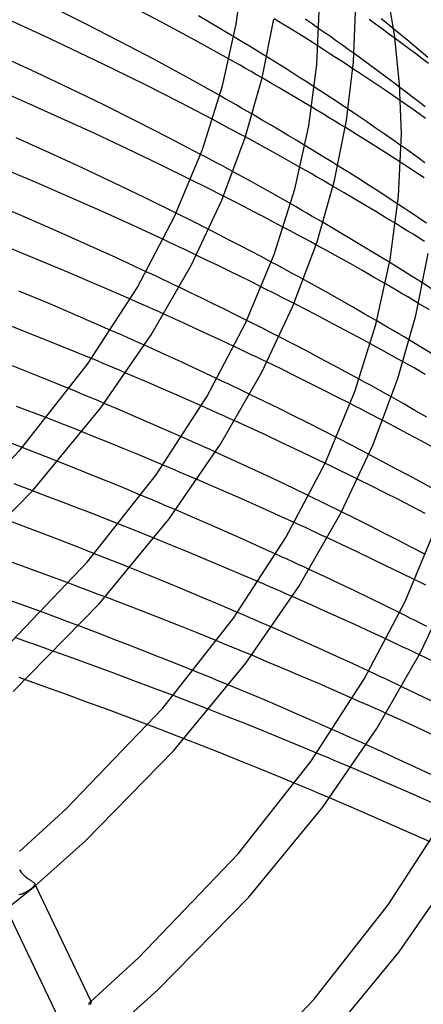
# Model space of a CAD drawing. Header units: millimetres. Extents: x -519 to 519, y -260 to 440.
# Tile 99 of 107: x 281 to 325, y 163 to 271. Entities that reach past the tile are written whole.
import ezdxf

# ---------------------------------------------------------------- set-up
doc = ezdxf.new("R2010")
doc.units = ezdxf.units.MM
doc.layers.add('HIDDEN', color=7, linetype='Continuous')
doc.layers.add('THICK', color=7, linetype='Continuous')

msp = doc.modelspace()

# ---------------------------------------------------------------- linework, layer by layer
at = {"layer": 'HIDDEN'}
for p, q in [((314.6, 270.02), (313.95, 270.48)), ((315.24, 269.57), (314.6, 270.02)), ((322.94, 269.8), (322.16, 270.44)), ((323.7, 269.17), (322.94, 269.8)), ((305.24, 269.19), (304.6, 269.57)), ((305.87, 268.8), (305.24, 269.19)), ((306.49, 268.43), (305.87, 268.8)), ((315.89, 269.12), (315.24, 269.57)), ((316.53, 268.66), (315.89, 269.12)), ((317.17, 268.2), (316.53, 268.66)), ((323.06, 268.86), (322.31, 269.41)), ((323.8, 268.3), (323.06, 268.86)), ((324.46, 268.54), (323.7, 269.17)), ((307.09, 268.07), (306.49, 268.43)), ((307.67, 267.71), (307.09, 268.07)), ((308.23, 267.37), (307.67, 267.71)), ((314.5, 268.15), (313.86, 268.56)), ((315.14, 267.73), (314.5, 268.15)), ((315.78, 267.32), (315.14, 267.73)), ((317.81, 267.74), (317.17, 268.2)), ((324.54, 267.75), (323.8, 268.3)), ((325.19, 267.92), (324.46, 268.54)), ((325.26, 267.2), (324.54, 267.75)), ((325.92, 267.3), (325.19, 267.92)), ((304.68, 266.8), (304.08, 267.13)), ((305.28, 266.46), (304.68, 266.8)), ((305.88, 266.11), (305.28, 266.46)), ((316.41, 266.9), (315.78, 267.32)), ((317.05, 266.49), (316.41, 266.9)), ((317.68, 266.07), (317.05, 266.49)), ((325.98, 266.65), (325.26, 267.2)), ((306.49, 265.76), (305.88, 266.11)), ((307.1, 265.41), (306.49, 265.76)), ((307.71, 265.06), (307.1, 265.41)), ((314.08, 263.65), (313.45, 264.06)), ((314.7, 263.25), (314.08, 263.65)), ((315.32, 262.84), (314.7, 263.25)), ((323.54, 263.48), (322.84, 264.02)), ((324.24, 262.95), (323.54, 263.48)), ((303.65, 262.78), (303.06, 263.12)), ((304.25, 262.44), (303.65, 262.78)), ((304.84, 262.1), (304.25, 262.44)), ((315.94, 262.43), (315.32, 262.84)), ((316.55, 262.02), (315.94, 262.43)), ((323.61, 262.05), (322.92, 262.53)), ((324.93, 262.42), (324.24, 262.95)), ((325.61, 261.88), (324.93, 262.42)), ((305.44, 261.75), (304.84, 262.1)), ((306.04, 261.4), (305.44, 261.75)), ((306.63, 261.06), (306.04, 261.4)), ((313.81, 261.45), (313.16, 261.84)), ((314.45, 261.07), (313.81, 261.45)), ((315.07, 260.69), (314.45, 261.07)), ((317.17, 261.61), (316.55, 262.02)), ((324.29, 261.58), (323.61, 262.05)), ((324.97, 261.1), (324.29, 261.58)), ((325.65, 260.62), (324.97, 261.1)), ((302.88, 260.16), (302.27, 260.48)), ((303.48, 259.84), (302.88, 260.16)), ((315.68, 260.32), (315.07, 260.69)), ((316.28, 259.96), (315.68, 260.32)), ((316.85, 259.6), (316.28, 259.96)), ((304.08, 259.52), (303.48, 259.84)), ((304.68, 259.21), (304.08, 259.52)), ((305.27, 258.89), (304.68, 259.21)), ((305.86, 258.57), (305.27, 258.89)), ((313.06, 257.23), (312.41, 257.62)), ((313.7, 256.84), (313.06, 257.23)), ((314.31, 256.47), (313.7, 256.84)), ((323.64, 257.14), (322.99, 257.6)), ((324.3, 256.67), (323.64, 257.14)), ((301.55, 256.34), (300.95, 256.66)), ((302.15, 256.02), (301.55, 256.34)), ((302.75, 255.7), (302.15, 256.02)), ((303.34, 255.38), (302.75, 255.7)), ((314.91, 256.1), (314.31, 256.47)), ((315.48, 255.75), (314.91, 256.1)), ((316.03, 255.41), (315.48, 255.75)), ((323.59, 255.33), (322.94, 255.76)), ((324.95, 256.2), (324.3, 256.67)), ((325.6, 255.73), (324.95, 256.2)), ((303.93, 255.07), (303.34, 255.38)), ((304.51, 254.75), (303.93, 255.07)), ((312.49, 254.88), (311.89, 255.22)), ((313.09, 254.54), (312.49, 254.88)), ((313.69, 254.19), (313.09, 254.54)), ((324.23, 254.91), (323.59, 255.33)), ((324.88, 254.48), (324.23, 254.91)), ((300.47, 253.57), (299.87, 253.87)), ((301.07, 253.27), (300.47, 253.57)), ((314.29, 253.84), (313.69, 254.19)), ((314.89, 253.49), (314.29, 253.84)), ((315.5, 253.14), (314.89, 253.49)), ((325.52, 254.06), (324.88, 254.48)), ((301.66, 252.97), (301.07, 253.27)), ((302.26, 252.67), (301.66, 252.97)), ((302.86, 252.37), (302.26, 252.67)), ((303.45, 252.07), (302.86, 252.37)), ((298.86, 249.9), (298.26, 250.2)), ((311.43, 250.88), (310.84, 251.22)), ((312.02, 250.53), (311.43, 250.88)), ((312.62, 250.19), (312.02, 250.53)), ((313.21, 249.84), (312.62, 250.19)), ((323.25, 250.76), (322.62, 251.18)), ((323.88, 250.34), (323.25, 250.76)), ((324.51, 249.92), (323.88, 250.34)), ((299.46, 249.6), (298.86, 249.9)), ((300.06, 249.3), (299.46, 249.6)), ((300.65, 249), (300.06, 249.3)), ((313.81, 249.5), (313.21, 249.84)), ((314.4, 249.15), (313.81, 249.5)), ((325.13, 249.5), (324.51, 249.92)), ((325.75, 249.09), (325.13, 249.5)), ((301.25, 248.7), (300.65, 249)), ((301.84, 248.4), (301.25, 248.7)), ((310.65, 248.31), (310.05, 248.63)), ((311.25, 247.99), (310.65, 248.31)), ((323.06, 248.62), (322.38, 249.04)), ((323.72, 248.22), (323.06, 248.62)), ((324.36, 247.83), (323.72, 248.22)), ((297.47, 247), (296.86, 247.29)), ((298.07, 246.72), (297.47, 247)), ((311.85, 247.67), (311.25, 247.99)), ((312.45, 247.35), (311.85, 247.67)), ((313.04, 247.03), (312.45, 247.35)), ((313.62, 246.7), (313.04, 247.03)), ((324.97, 247.45), (324.36, 247.83)), ((325.55, 247.09), (324.97, 247.45)), ((298.68, 246.43), (298.07, 246.72)), ((299.28, 246.15), (298.68, 246.43)), ((299.88, 245.86), (299.28, 246.15)), ((300.47, 245.58), (299.88, 245.86)), ((309.31, 244.49), (308.71, 244.81)), ((295.59, 243.47), (294.98, 243.75)), ((309.91, 244.17), (309.31, 244.49)), ((310.5, 243.85), (309.91, 244.17)), ((311.09, 243.53), (310.5, 243.85)), ((322.42, 244.32), (321.73, 244.75)), ((323.09, 243.91), (322.42, 244.32)), ((323.72, 243.52), (323.09, 243.91)), ((296.2, 243.18), (295.59, 243.47)), ((296.8, 242.89), (296.2, 243.18)), ((297.41, 242.61), (296.8, 242.89)), ((298, 242.32), (297.41, 242.61)), ((311.68, 243.21), (311.09, 243.53)), ((312.26, 242.89), (311.68, 243.21)), ((324.31, 243.15), (323.72, 243.52)), ((324.86, 242.81), (324.31, 243.15)), ((325.37, 242.48), (324.86, 242.81)), ((298.6, 242.04), (298, 242.32)), ((308.23, 241.76), (307.63, 242.06)), ((308.83, 241.46), (308.23, 241.76)), ((321.88, 242.04), (321.27, 242.4)), ((322.49, 241.69), (321.88, 242.04)), ((323.09, 241.33), (322.49, 241.69)), ((293.85, 240.45), (293.23, 240.73)), ((294.46, 240.18), (293.85, 240.45)), ((309.43, 241.16), (308.83, 241.46)), ((310.02, 240.85), (309.43, 241.16)), ((310.62, 240.55), (310.02, 240.85)), ((311.21, 240.25), (310.62, 240.55)), ((323.7, 240.98), (323.09, 241.33)), ((324.3, 240.62), (323.7, 240.98)), ((324.9, 240.27), (324.3, 240.62)), ((295.07, 239.91), (294.46, 240.18)), ((295.69, 239.63), (295.07, 239.91)), ((296.3, 239.36), (295.69, 239.63)), ((296.91, 239.09), (296.3, 239.36)), ((306.62, 238.09), (306.02, 238.39)), ((320.91, 237.97), (320.31, 238.33)), ((291.7, 237.03), (291.08, 237.3)), ((307.22, 237.79), (306.62, 238.09)), ((307.81, 237.49), (307.22, 237.79)), ((308.41, 237.19), (307.81, 237.49)), ((321.51, 237.62), (320.91, 237.97)), ((322.11, 237.27), (321.51, 237.62)), ((322.71, 236.92), (322.11, 237.27)), ((292.32, 236.76), (291.7, 237.03)), ((292.94, 236.48), (292.32, 236.76)), ((293.55, 236.21), (292.94, 236.48)), ((294.17, 235.93), (293.55, 236.21)), ((309, 236.88), (308.41, 237.19)), ((309.59, 236.58), (309, 236.88)), ((323.3, 236.57), (322.71, 236.92)), ((323.88, 236.22), (323.3, 236.57)), ((294.78, 235.66), (294.17, 235.93)), ((305.24, 235.23), (304.63, 235.52)), ((305.84, 234.95), (305.24, 235.23)), ((320.21, 235.48), (319.61, 235.81)), ((320.81, 235.16), (320.21, 235.48)), ((321.4, 234.83), (320.81, 235.16)), ((289.6, 233.93), (288.97, 234.19)), ((306.44, 234.66), (305.84, 234.95)), ((307.04, 234.37), (306.44, 234.66)), ((307.64, 234.08), (307.04, 234.37)), ((308.24, 233.79), (307.64, 234.08)), ((321.99, 234.5), (321.4, 234.83)), ((322.59, 234.17), (321.99, 234.5)), ((323.19, 233.84), (322.59, 234.17)), ((290.23, 233.66), (289.6, 233.93)), ((290.86, 233.4), (290.23, 233.66)), ((291.48, 233.13), (290.86, 233.4)), ((292.11, 232.87), (291.48, 233.13)), ((292.74, 232.6), (292.11, 232.87)), ((303.36, 231.69), (302.76, 231.98)), ((318.96, 231.61), (318.37, 231.93)), ((287.18, 230.6), (286.55, 230.86)), ((303.97, 231.41), (303.36, 231.69)), ((304.57, 231.12), (303.97, 231.41)), ((305.17, 230.83), (304.57, 231.12)), ((305.77, 230.54), (305.17, 230.83)), ((319.54, 231.29), (318.96, 231.61)), ((320.13, 230.97), (319.54, 231.29)), ((320.71, 230.64), (320.13, 230.97)), ((287.82, 230.33), (287.18, 230.6)), ((288.45, 230.07), (287.82, 230.33)), ((289.09, 229.8), (288.45, 230.07)), ((289.72, 229.54), (289.09, 229.8)), ((306.37, 230.25), (305.77, 230.54)), ((321.31, 230.31), (320.71, 230.64)), ((321.91, 229.97), (321.31, 230.31)), ((290.35, 229.27), (289.72, 229.54)), ((301.65, 228.72), (301.03, 228.99)), ((302.26, 228.44), (301.65, 228.72)), ((317.98, 228.93), (317.38, 229.24)), ((318.58, 228.62), (317.98, 228.93)), ((319.18, 228.31), (318.58, 228.62)), ((284.69, 227.41), (284.04, 227.66)), ((302.88, 228.16), (302.26, 228.44)), ((303.49, 227.89), (302.88, 228.16)), ((304.1, 227.61), (303.49, 227.89)), ((304.7, 227.34), (304.1, 227.61)), ((319.77, 228), (319.18, 228.31)), ((320.37, 227.69), (319.77, 228)), ((320.96, 227.38), (320.37, 227.69)), ((285.34, 227.15), (284.69, 227.41)), ((285.99, 226.89), (285.34, 227.15)), ((286.64, 226.64), (285.99, 226.89)), ((287.29, 226.38), (286.64, 226.64)), ((287.93, 226.12), (287.29, 226.38)), ((299.52, 225.29), (298.9, 225.56)), ((300.14, 225.01), (299.52, 225.29)), ((316.47, 225.21), (315.88, 225.51)), ((282, 224.16), (281.34, 224.42)), ((300.75, 224.73), (300.14, 225.01)), ((301.37, 224.46), (300.75, 224.73)), ((301.98, 224.18), (301.37, 224.46)), ((317.07, 224.9), (316.47, 225.21)), ((317.66, 224.59), (317.07, 224.9)), ((318.26, 224.28), (317.66, 224.59)), ((318.85, 223.97), (318.26, 224.28)), ((282.66, 223.91), (282, 224.16)), ((283.31, 223.65), (282.66, 223.91)), ((283.97, 223.39), (283.31, 223.65)), ((284.62, 223.13), (283.97, 223.39)), ((285.27, 222.88), (284.62, 223.13)), ((302.59, 223.9), (301.98, 224.18)), ((319.43, 223.66), (318.85, 223.97)), ((297.45, 222.21), (296.82, 222.48)), ((298.08, 221.95), (297.45, 222.21)), ((315.2, 222.4), (314.6, 222.69)), ((315.8, 222.1), (315.2, 222.4)), ((316.4, 221.81), (315.8, 222.1)), ((298.71, 221.68), (298.08, 221.95)), ((299.33, 221.42), (298.71, 221.68)), ((299.96, 221.15), (299.33, 221.42)), ((300.58, 220.88), (299.96, 221.15)), ((317, 221.52), (316.4, 221.81)), ((317.6, 221.22), (317, 221.52)), ((318.19, 220.93), (317.6, 221.22)), ((281.12, 220.15), (280.45, 220.4)), ((281.8, 219.9), (281.12, 220.15)), ((282.47, 219.64), (281.8, 219.9)), ((295.06, 218.88), (294.43, 219.15)), ((295.69, 218.62), (295.06, 218.88)), ((313.43, 218.81), (312.83, 219.1)), ((314.03, 218.52), (313.43, 218.81)), ((296.32, 218.35), (295.69, 218.62)), ((296.95, 218.08), (296.32, 218.35)), ((297.58, 217.81), (296.95, 218.08)), ((298.21, 217.54), (297.58, 217.81)), ((314.63, 218.22), (314.03, 218.52)), ((315.23, 217.93), (314.63, 218.22)), ((315.83, 217.64), (315.23, 217.93)), ((316.43, 217.34), (315.83, 217.64)), ((292.62, 215.72), (291.97, 215.98)), ((293.27, 215.46), (292.62, 215.72)), ((311.85, 215.88), (311.24, 216.16)), ((312.47, 215.6), (311.85, 215.88)), ((313.07, 215.31), (312.47, 215.6)), ((293.92, 215.2), (293.27, 215.46)), ((294.56, 214.95), (293.92, 215.2)), ((295.2, 214.69), (294.56, 214.95)), ((295.85, 214.43), (295.2, 214.69)), ((313.68, 215.03), (313.07, 215.31)), ((314.28, 214.75), (313.68, 215.03)), ((314.88, 214.47), (314.28, 214.75)), ((289.96, 212.47), (289.3, 212.73)), ((290.61, 212.21), (289.96, 212.47)), ((309.83, 212.4), (309.22, 212.68)), ((310.44, 212.12), (309.83, 212.4)), ((291.26, 211.96), (290.61, 212.21)), ((291.92, 211.7), (291.26, 211.96)), ((292.57, 211.44), (291.92, 211.7)), ((293.21, 211.18), (292.57, 211.44)), ((311.06, 211.84), (310.44, 212.12)), ((311.66, 211.56), (311.06, 211.84)), ((312.27, 211.28), (311.66, 211.56)), ((312.87, 211), (312.27, 211.28)), ((287.13, 209.23), (286.46, 209.48)), ((287.8, 208.98), (287.13, 209.23)), ((307.92, 209.37), (307.3, 209.64)), ((308.54, 209.1), (307.92, 209.37)), ((309.16, 208.83), (308.54, 209.1)), ((325.09, 209.56), (324.49, 209.85)), ((325.69, 209.26), (325.09, 209.56)), ((288.47, 208.73), (287.8, 208.98)), ((289.14, 208.48), (288.47, 208.73)), ((289.8, 208.22), (289.14, 208.48)), ((290.47, 207.97), (289.8, 208.22)), ((309.78, 208.56), (309.16, 208.83)), ((310.4, 208.29), (309.78, 208.56)), ((311.01, 208.02), (310.4, 208.29)), ((284.15, 206.07), (283.47, 206.32)), ((284.83, 205.82), (284.15, 206.07)), ((285.51, 205.56), (284.83, 205.82)), ((305.64, 206), (305.01, 206.27)), ((306.27, 205.73), (305.64, 206)), ((323.41, 205.92), (322.82, 206.22)), ((324.01, 205.62), (323.41, 205.92)), ((286.19, 205.31), (285.51, 205.56)), ((286.87, 205.05), (286.19, 205.31)), ((287.55, 204.8), (286.87, 205.05)), ((306.89, 205.46), (306.27, 205.73)), ((307.51, 205.18), (306.89, 205.46)), ((308.13, 204.91), (307.51, 205.18)), ((308.76, 204.64), (308.13, 204.91)), ((324.61, 205.33), (324.01, 205.62)), ((325.2, 205.03), (324.61, 205.33)), ((325.8, 204.73), (325.2, 205.03)), ((281.35, 203.22), (280.65, 203.46)), ((282.04, 202.97), (281.35, 203.22)), ((282.74, 202.73), (282.04, 202.97)), ((283.43, 202.48), (282.74, 202.73)), ((303.38, 202.87), (302.74, 203.13)), ((304.02, 202.61), (303.38, 202.87)), ((304.66, 202.35), (304.02, 202.61)), ((321.97, 203.03), (321.36, 203.32)), ((322.57, 202.75), (321.97, 203.03)), ((323.18, 202.46), (322.57, 202.75)), ((284.13, 202.23), (283.43, 202.48)), ((284.82, 201.99), (284.13, 202.23)), ((305.29, 202.09), (304.66, 202.35)), ((305.93, 201.83), (305.29, 202.09)), ((306.56, 201.56), (305.93, 201.83)), ((323.78, 202.18), (323.18, 202.46)), ((324.38, 201.89), (323.78, 202.18)), ((324.98, 201.61), (324.38, 201.89)), ((300.84, 199.59), (300.19, 199.85)), ((301.49, 199.33), (300.84, 199.59)), ((302.13, 199.06), (301.49, 199.33)), ((320.04, 199.52), (319.43, 199.8)), ((320.65, 199.23), (320.04, 199.52)), ((281.69, 198.86), (281, 199.1)), ((302.77, 198.8), (302.13, 199.06)), ((303.41, 198.54), (302.77, 198.8)), ((304.05, 198.27), (303.41, 198.54)), ((321.26, 198.95), (320.65, 199.23)), ((321.86, 198.66), (321.26, 198.95)), ((322.46, 198.38), (321.86, 198.66)), ((323.06, 198.09), (322.46, 198.38)), ((298.6, 196.86), (297.95, 197.12)), ((299.26, 196.61), (298.6, 196.86)), ((299.92, 196.35), (299.26, 196.61)), ((300.57, 196.1), (299.92, 196.35)), ((301.23, 195.85), (300.57, 196.1)), ((318.27, 196.52), (317.65, 196.8)), ((318.89, 196.25), (318.27, 196.52)), ((319.5, 195.98), (318.89, 196.25)), ((301.88, 195.59), (301.23, 195.85)), ((320.11, 195.7), (319.5, 195.98)), ((320.73, 195.43), (320.11, 195.7)), ((321.33, 195.15), (320.73, 195.43)), ((295.83, 193.64), (295.16, 193.9)), ((296.49, 193.39), (295.83, 193.64)), ((297.16, 193.13), (296.49, 193.39)), ((297.82, 192.88), (297.16, 193.13)), ((298.48, 192.62), (297.82, 192.88)), ((316.09, 193.09), (315.47, 193.37)), ((316.7, 192.82), (316.09, 193.09)), ((317.32, 192.54), (316.7, 192.82)), ((299.14, 192.36), (298.48, 192.62)), ((317.94, 192.26), (317.32, 192.54)), ((318.55, 191.99), (317.94, 192.26)), ((319.17, 191.71), (318.55, 191.99)), ((314.35, 190.53), (313.72, 190.8)), ((314.98, 190.27), (314.35, 190.53)), ((315.61, 190), (314.98, 190.27)), ((316.23, 189.74), (315.61, 190)), ((316.86, 189.47), (316.23, 189.74)), ((317.49, 189.21), (316.86, 189.47)), ((311.95, 187.2), (311.32, 187.46)), ((312.59, 186.94), (311.95, 187.2)), ((313.22, 186.67), (312.59, 186.94)), ((313.85, 186.4), (313.22, 186.67)), ((314.48, 186.14), (313.85, 186.4)), ((315.12, 185.87), (314.48, 186.14)), ((281.03, 177.97), (281.11, 177.85)), ((281.11, 177.85), (281.18, 177.74)), ((281.18, 177.74), (281.27, 177.64)), ((281.27, 177.64), (281.35, 177.54)), ((281.35, 177.54), (281.44, 177.44)), ((281.44, 177.44), (281.54, 177.35)), ((281.54, 177.35), (281.63, 177.27)), ((281.63, 177.27), (281.73, 177.19)), ((281.73, 177.19), (281.82, 177.11)), ((281.82, 177.11), (281.92, 177.04)), ((281.92, 177.04), (282.02, 176.97)), ((282.02, 176.97), (282.11, 176.91)), ((282.11, 176.91), (282.2, 176.85)), ((282.2, 176.85), (282.29, 176.79)), ((282.29, 176.79), (282.37, 176.74)), ((282.37, 176.74), (282.44, 176.69)), ((282.44, 176.69), (282.51, 176.64)), ((282.51, 176.64), (282.56, 176.6)), ((282.56, 176.6), (282.61, 176.56)), ((282.61, 176.56), (282.65, 176.52)), ((281.7, 175.47), (281.6, 175.42)), ((281.79, 175.53), (281.7, 175.47)), ((281.88, 175.58), (281.79, 175.53)), ((281.97, 175.64), (281.88, 175.58)), ((282.06, 175.69), (281.97, 175.64)), ((282.14, 175.75), (282.06, 175.69)), ((282.21, 175.81), (282.14, 175.75)), ((282.29, 175.86), (282.21, 175.81)), ((282.36, 175.92), (282.29, 175.86)), ((282.42, 175.97), (282.36, 175.92)), ((282.49, 176.03), (282.42, 175.97)), ((282.54, 176.09), (282.49, 176.03)), ((282.59, 176.14), (282.54, 176.09)), ((282.64, 176.19), (282.59, 176.14)), ((282.67, 176.24), (282.64, 176.19)), ((282.65, 176.52), (282.68, 176.48)), ((282.7, 176.28), (282.67, 176.24)), ((282.68, 176.48), (282.71, 176.44)), ((282.7, 176.45), (282.81, 176.22)), ((282.71, 176.32), (282.7, 176.28)), ((282.71, 176.44), (282.72, 176.4)), ((282.72, 176.36), (282.71, 176.32)), ((282.72, 176.4), (282.72, 176.36)), ((281.08, 175.23), (280.97, 175.21)), ((281.19, 175.26), (281.08, 175.23)), ((281.3, 175.29), (281.19, 175.26)), ((281.4, 175.33), (281.3, 175.29)), ((281.51, 175.38), (281.4, 175.33)), ((281.6, 175.42), (281.51, 175.38)), ((288.65, 163.19), (288.62, 163.13)), ((288.68, 163.25), (288.65, 163.19)), ((288.7, 163.3), (288.68, 163.25)), ((288.73, 163.34), (288.7, 163.3)), ((288.76, 163.37), (288.73, 163.34)), ((288.79, 163.4), (288.76, 163.37)), ((288.82, 163.42), (288.79, 163.4)), ((288.79, 163.4), (288.81, 163.42)), ((288.81, 163.42), (288.82, 163.43)), ((288.84, 163.44), (288.82, 163.42)), ((288.82, 163.43), (288.84, 163.44)), ((288.84, 163.44), (288.85, 163.45)), ((288.87, 163.44), (288.84, 163.44)), ((288.85, 163.45), (288.86, 163.47)), ((288.86, 163.47), (288.88, 163.48)), ((288.88, 163.44), (288.87, 163.44)), ((288.9, 163.43), (288.88, 163.44)), ((288.91, 163.42), (288.9, 163.43))]:
    msp.add_line(p, q, dxfattribs=at)
at = {"layer": 'THICK'}
for p, q in [((304.85, 270.96), (305.72, 277.54)), ((322.25, 269.83), (321.29, 275.37)), ((288.24, 271.05), (284.35, 273.01)), ((296.66, 271.19), (292.8, 273.21)), ((313.71, 266.54), (314, 273.24)), ((317.75, 266.83), (318, 273.24)), ((304.6, 269.57), (300.72, 271.88)), ((283.79, 269.66), (279.89, 271.45)), ((292.07, 269.08), (288.24, 271.05)), ((300.4, 269.18), (296.66, 271.19)), ((303.35, 264.18), (304.85, 270.96)), ((307.71, 265.08), (309, 271.53)), ((309.97, 270.99), (309.01, 271.58)), ((310.88, 270.43), (309.97, 270.99)), ((313.2, 271), (312.44, 271.52)), ((313.95, 270.48), (313.2, 271)), ((320.17, 270.97), (319.45, 271.49)), ((320.88, 270.45), (320.17, 270.97)), ((321.48, 271), (320.79, 271.55)), ((322.16, 270.44), (321.48, 271)), ((311.72, 269.91), (310.88, 270.43)), ((312.49, 269.43), (311.72, 269.91)), ((321.6, 269.93), (320.88, 270.45)), ((322.31, 269.41), (321.6, 269.93)), ((322.81, 264.37), (322.25, 269.83)), ((287.58, 267.87), (283.79, 269.66)), ((295.81, 267.11), (292.07, 269.08)), ((304.08, 267.13), (300.4, 269.18)), ((313.19, 268.98), (312.49, 269.43)), ((313.86, 268.56), (313.19, 268.98)), ((291.31, 266.06), (287.58, 267.87)), ((318.67, 267.12), (317.81, 267.74)), ((282.87, 265.67), (279.07, 267.43)), ((299.43, 265.15), (295.81, 267.11)), ((309.27, 266.72), (308.23, 267.37)), ((310.22, 266.13), (309.27, 266.72)), ((312.82, 259.79), (313.71, 266.54)), ((316.98, 260.39), (317.75, 266.83)), ((319.52, 266.5), (318.67, 267.12)), ((320.36, 265.87), (319.52, 266.5)), ((286.57, 263.91), (282.87, 265.67)), ((295.02, 264.22), (291.31, 266.06)), ((311.06, 265.6), (310.22, 266.13)), ((311.86, 265.09), (311.06, 265.6)), ((318.57, 265.48), (317.68, 266.07)), ((319.46, 264.89), (318.57, 265.48)), ((321.2, 265.25), (320.36, 265.87)), ((303.06, 263.12), (299.43, 265.15)), ((305.84, 258.51), (307.71, 265.08)), ((308.63, 264.52), (307.71, 265.06)), ((309.56, 263.98), (308.63, 264.52)), ((312.66, 264.58), (311.86, 265.09)), ((313.45, 264.06), (312.66, 264.58)), ((320.34, 264.3), (319.46, 264.89)), ((321.21, 263.71), (320.34, 264.3)), ((322.02, 264.64), (321.2, 265.25)), ((322.84, 264.02), (322.02, 264.64)), ((323, 258.95), (322.81, 264.37)), ((281.94, 262.28), (278.16, 263.94)), ((290.23, 262.13), (286.57, 263.91)), ((298.68, 262.36), (295.02, 264.22)), ((301.15, 257.19), (303.35, 264.18)), ((310.48, 263.44), (309.56, 263.98)), ((311.38, 262.9), (310.48, 263.44)), ((322.07, 263.12), (321.21, 263.71)), ((285.66, 260.61), (281.94, 262.28)), ((293.86, 260.32), (290.23, 262.13)), ((302.27, 260.48), (298.68, 262.36)), ((312.28, 262.37), (311.38, 262.9)), ((313.16, 261.84), (312.28, 262.37)), ((322.92, 262.53), (322.07, 263.12)), ((307.63, 260.47), (306.63, 261.06)), ((318.17, 260.93), (317.17, 261.61)), ((289.32, 258.94), (285.66, 260.61)), ((297.44, 258.49), (293.86, 260.32)), ((308.62, 259.89), (307.63, 260.47)), ((315.65, 253.77), (316.98, 260.39)), ((319.16, 260.26), (318.17, 260.93)), ((320.14, 259.59), (319.16, 260.26)), ((292.89, 257.26), (289.32, 258.94)), ((309.6, 259.31), (308.62, 259.89)), ((310.56, 258.74), (309.6, 259.31)), ((311.28, 252.82), (312.82, 259.79)), ((318.09, 258.84), (316.85, 259.6)), ((321.1, 258.92), (320.14, 259.59)), ((322.05, 258.26), (321.1, 258.92)), ((322.7, 252.06), (323, 258.95)), ((284.33, 256.83), (280.68, 258.47)), ((300.95, 256.66), (297.44, 258.49)), ((303.26, 251.62), (305.84, 258.51)), ((306.86, 258.02), (305.86, 258.57)), ((307.85, 257.48), (306.86, 258.02)), ((311.5, 258.17), (310.56, 258.74)), ((312.41, 257.62), (311.5, 258.17)), ((319.2, 258.15), (318.09, 258.84)), ((320.19, 257.52), (319.2, 258.15)), ((322.99, 257.6), (322.05, 258.26)), ((287.92, 255.18), (284.33, 256.83)), ((296.39, 255.58), (292.89, 257.26)), ((298.09, 249.82), (301.15, 257.19)), ((308.84, 256.94), (307.85, 257.48)), ((309.83, 256.38), (308.84, 256.94)), ((321.11, 256.94), (320.19, 257.52)), ((322.02, 256.35), (321.11, 256.94)), ((310.85, 255.81), (309.83, 256.38)), ((311.89, 255.22), (310.85, 255.81)), ((322.94, 255.76), (322.02, 256.35)), ((282.89, 253.55), (279.29, 255.08)), ((291.42, 253.54), (287.92, 255.18)), ((299.87, 253.87), (296.39, 255.58)), ((305.55, 254.18), (304.51, 254.75)), ((317.3, 254.62), (316.03, 255.41)), ((318.4, 253.92), (317.3, 254.62)), ((286.45, 252), (282.89, 253.55)), ((294.85, 251.88), (291.42, 253.54)), ((306.58, 253.62), (305.55, 254.18)), ((307.61, 253.04), (306.58, 253.62)), ((313.74, 247.04), (315.65, 253.77)), ((319.46, 253.24), (318.4, 253.92)), ((308.67, 252.45), (307.61, 253.04)), ((309.75, 251.84), (308.67, 252.45)), ((309.02, 245.65), (311.28, 252.82)), ((316.7, 252.44), (315.5, 253.14)), ((317.89, 251.73), (316.7, 252.44)), ((320.52, 252.56), (319.46, 253.24)), ((321.57, 251.87), (320.52, 252.56)), ((281.22, 249.92), (277.68, 251.42)), ((289.98, 250.44), (286.45, 252)), ((298.26, 250.2), (294.85, 251.88)), ((299.93, 244.52), (303.26, 251.62)), ((304.57, 251.5), (303.45, 252.07)), ((305.68, 250.92), (304.57, 251.5)), ((310.84, 251.22), (309.75, 251.84)), ((319.06, 251.04), (317.89, 251.73)), ((322.62, 251.18), (321.57, 251.87)), ((321.79, 245.11), (322.7, 252.06)), ((293.45, 248.87), (289.98, 250.44)), ((306.78, 250.35), (305.68, 250.92)), ((307.88, 249.78), (306.78, 250.35)), ((320.2, 250.36), (319.06, 251.04)), ((321.31, 249.69), (320.2, 250.36)), ((284.73, 248.39), (281.22, 249.92)), ((293.98, 241.99), (298.09, 249.82)), ((308.97, 249.21), (307.88, 249.78)), ((310.05, 248.63), (308.97, 249.21)), ((315.71, 248.38), (314.4, 249.15)), ((322.38, 249.04), (321.31, 249.69)), ((288.2, 246.85), (284.73, 248.39)), ((296.86, 247.29), (293.45, 248.87)), ((303, 247.8), (301.84, 248.4)), ((316.99, 247.61), (315.71, 248.38)), ((304.16, 247.2), (303, 247.8)), ((305.31, 246.61), (304.16, 247.2)), ((311.09, 239.97), (313.74, 247.04)), ((318.25, 246.86), (316.99, 247.61)), ((282.99, 245.11), (279.54, 246.53)), ((291.62, 245.3), (288.2, 246.85)), ((306.45, 246.01), (305.31, 246.61)), ((307.59, 245.41), (306.45, 246.01)), ((314.86, 246.03), (313.62, 246.7)), ((316.09, 245.35), (314.86, 246.03)), ((319.46, 246.13), (318.25, 246.86)), ((320.62, 245.43), (319.46, 246.13)), ((286.43, 243.67), (282.99, 245.11)), ((294.98, 243.75), (291.62, 245.3)), ((301.67, 245), (300.47, 245.58)), ((302.87, 244.42), (301.67, 245)), ((305.88, 238.08), (309.02, 245.65)), ((308.71, 244.81), (307.59, 245.41)), ((317.36, 244.64), (316.09, 245.35)), ((320.21, 237.95), (321.79, 245.11)), ((321.73, 244.75), (320.62, 245.43)), ((324.59, 238.94), (325.95, 245.74)), ((295.51, 236.79), (299.93, 244.52)), ((304.06, 243.83), (302.87, 244.42)), ((305.26, 243.25), (304.06, 243.83)), ((318.65, 243.91), (317.36, 244.64)), ((319.95, 243.16), (318.65, 243.91)), ((289.84, 242.21), (286.43, 243.67)), ((306.45, 242.66), (305.26, 243.25)), ((307.63, 242.06), (306.45, 242.66)), ((313.55, 242.18), (312.26, 242.89)), ((321.27, 242.4), (319.95, 243.16)), ((284.37, 240.2), (280.98, 241.61)), ((288.53, 233.57), (293.98, 241.99)), ((293.23, 240.73), (289.84, 242.21)), ((299.84, 241.44), (298.6, 242.04)), ((314.86, 241.45), (313.55, 242.18)), ((326.44, 241.79), (325.37, 242.48)), ((301.08, 240.84), (299.84, 241.44)), ((302.32, 240.23), (301.08, 240.84)), ((316.19, 240.7), (314.86, 241.45)), ((317.56, 239.92), (316.19, 240.7)), ((287.74, 238.76), (284.37, 240.2)), ((303.56, 239.62), (302.32, 240.23)), ((304.79, 239.01), (303.56, 239.62)), ((307.68, 232.69), (311.09, 239.97)), ((312.64, 239.51), (311.21, 240.25)), ((314.06, 238.77), (312.64, 239.51)), ((318.93, 239.13), (317.56, 239.92)), ((326.1, 239.55), (324.9, 240.27)), ((291.08, 237.3), (287.74, 238.76)), ((298.22, 238.49), (296.91, 239.09)), ((299.52, 237.9), (298.22, 238.49)), ((306.02, 238.39), (304.79, 239.01)), ((315.47, 238.03), (314.06, 238.77)), ((320.31, 238.33), (318.93, 239.13)), ((322.62, 232.02), (324.59, 238.94)), ((282.33, 236.89), (278.93, 238.24)), ((300.81, 237.3), (299.52, 237.9)), ((302.1, 236.71), (300.81, 237.3)), ((301.66, 230.05), (305.88, 238.08)), ((316.86, 237.29), (315.47, 238.03)), ((318.24, 236.55), (316.86, 237.29)), ((317.88, 230.57), (320.21, 237.95)), ((285.68, 235.54), (282.33, 236.89)), ((289.99, 228.78), (295.51, 236.79)), ((303.37, 236.11), (302.1, 236.71)), ((304.63, 235.52), (303.37, 236.11)), ((311.09, 235.81), (309.59, 236.58)), ((319.61, 235.81), (318.24, 236.55)), ((325.22, 235.42), (323.88, 236.22)), ((288.97, 234.19), (285.68, 235.54)), ((296.14, 235.05), (294.78, 235.66)), ((297.48, 234.43), (296.14, 235.05)), ((312.58, 235.03), (311.09, 235.81)), ((314.05, 234.25), (312.58, 235.03)), ((326.51, 234.64), (325.22, 235.42)), ((298.82, 233.82), (297.48, 234.43)), ((315.51, 233.48), (314.05, 234.25)), ((283.29, 232.19), (279.98, 233.52)), ((281.15, 224.21), (288.53, 233.57)), ((300.14, 233.21), (298.82, 233.82)), ((301.46, 232.59), (300.14, 233.21)), ((309.78, 233.05), (308.24, 233.79)), ((311.31, 232.29), (309.78, 233.05)), ((316.95, 232.7), (315.51, 233.48)), ((324.4, 233.16), (323.19, 233.84)), ((325.63, 232.46), (324.4, 233.16)), ((286.55, 230.86), (283.29, 232.19)), ((294.13, 232.01), (292.74, 232.6)), ((295.52, 231.41), (294.13, 232.01)), ((302.76, 231.98), (301.46, 232.59)), ((303.14, 224.77), (307.68, 232.69)), ((312.84, 231.53), (311.31, 232.29)), ((318.37, 231.93), (316.95, 232.7)), ((319.9, 224.76), (322.62, 232.02)), ((296.91, 230.81), (295.52, 231.41)), ((298.29, 230.2), (296.91, 230.81)), ((314.36, 230.77), (312.84, 231.53)), ((315.88, 230), (314.36, 230.77)), ((296.06, 221.4), (301.66, 230.05)), ((299.67, 229.6), (298.29, 230.2)), ((307.97, 229.48), (306.37, 230.25)), ((314.65, 222.78), (317.88, 230.57)), ((317.38, 229.24), (315.88, 230)), ((323.2, 229.24), (321.91, 229.97)), ((284.04, 227.66), (280.73, 228.94)), ((282.5, 219.68), (289.99, 228.78)), ((291.79, 228.66), (290.35, 229.27)), ((293.22, 228.05), (291.79, 228.66)), ((301.03, 228.99), (299.67, 229.6)), ((309.57, 228.69), (307.97, 229.48)), ((311.15, 227.9), (309.57, 228.69)), ((324.5, 228.5), (323.2, 229.24)), ((294.65, 227.43), (293.22, 228.05)), ((312.74, 227.11), (311.15, 227.9)), ((325.81, 227.74), (324.5, 228.5)), ((296.07, 226.81), (294.65, 227.43)), ((297.49, 226.19), (296.07, 226.81)), ((306.39, 226.56), (304.7, 227.34)), ((308.07, 225.79), (306.39, 226.56)), ((314.31, 226.31), (312.74, 227.11)), ((322.35, 226.65), (320.96, 227.38)), ((323.73, 225.91), (322.35, 226.65)), ((281.34, 224.42), (278.05, 225.68)), ((289.44, 225.52), (287.93, 226.12)), ((290.93, 224.92), (289.44, 225.52)), ((298.9, 225.56), (297.49, 226.19)), ((309.73, 225.01), (308.07, 225.79)), ((315.88, 225.51), (314.31, 226.31)), ((325.1, 225.18), (323.73, 225.91)), ((271.11, 213.73), (281.15, 224.21)), ((292.42, 224.31), (290.93, 224.92)), ((293.89, 223.7), (292.42, 224.31)), ((297.48, 216.55), (303.14, 224.77)), ((311.37, 224.24), (309.73, 225.01)), ((312.99, 223.47), (311.37, 224.24)), ((316.39, 217.27), (319.9, 224.76)), ((326.45, 224.45), (325.1, 225.18)), ((295.36, 223.09), (293.89, 223.7)), ((304.34, 223.1), (302.59, 223.9)), ((314.6, 222.69), (312.99, 223.47)), ((320.89, 222.89), (319.43, 223.66)), ((286.83, 222.26), (285.27, 222.88)), ((288.37, 221.64), (286.83, 222.26)), ((296.82, 222.48), (295.36, 223.09)), ((306.08, 222.3), (304.34, 223.1)), ((307.79, 221.5), (306.08, 222.3)), ((310.31, 214.52), (314.65, 222.78)), ((322.34, 222.12), (320.89, 222.89)), ((323.76, 221.36), (322.34, 222.12)), ((289.9, 221.02), (288.37, 221.64)), ((288.49, 211.79), (296.06, 221.4)), ((291.41, 220.4), (289.9, 221.02)), ((309.49, 220.7), (307.79, 221.5)), ((325.17, 220.59), (323.76, 221.36)), ((292.92, 219.78), (291.41, 220.4)), ((302.38, 220.1), (300.58, 220.88)), ((304.18, 219.32), (302.38, 220.1)), ((311.17, 219.9), (309.49, 220.7)), ((312.83, 219.1), (311.17, 219.9)), ((319.69, 220.18), (318.19, 220.93)), ((321.19, 219.43), (319.69, 220.18)), ((326.56, 219.83), (325.17, 220.59)), ((273.27, 210.26), (282.5, 219.68)), ((284.07, 219.04), (282.47, 219.64)), ((285.67, 218.43), (284.07, 219.04)), ((294.43, 219.15), (292.92, 219.78)), ((305.96, 218.53), (304.18, 219.32)), ((322.67, 218.68), (321.19, 219.43)), ((287.26, 217.82), (285.67, 218.43)), ((288.84, 217.21), (287.26, 217.82)), ((307.74, 217.74), (305.96, 218.53)), ((309.5, 216.95), (307.74, 217.74)), ((324.15, 217.92), (322.67, 218.68)), ((325.61, 217.17), (324.15, 217.92)), ((290.41, 216.59), (288.84, 217.21)), ((300.07, 216.74), (298.21, 217.54)), ((301.93, 215.94), (300.07, 216.74)), ((311.24, 216.16), (309.5, 216.95)), ((311.73, 209.13), (316.39, 217.27)), ((317.99, 216.56), (316.43, 217.34)), ((281.15, 215.86), (279.5, 216.48)), ((282.8, 215.24), (281.15, 215.86)), ((289.8, 207.22), (297.48, 216.55)), ((291.97, 215.98), (290.41, 216.59)), ((303.77, 215.13), (301.93, 215.94)), ((319.54, 215.78), (317.99, 216.56)), ((321.08, 215), (319.54, 215.78)), ((284.44, 214.62), (282.8, 215.24)), ((286.07, 213.99), (284.44, 214.62)), ((305.6, 214.32), (303.77, 215.13)), ((304.56, 205.63), (310.31, 214.52)), ((316.51, 213.71), (314.88, 214.47)), ((322.62, 214.21), (321.08, 215)), ((323.42, 207.49), (326.74, 215.49)), ((287.69, 213.36), (286.07, 213.99)), ((289.3, 212.73), (287.69, 213.36)), ((297.78, 213.64), (295.85, 214.43)), ((299.69, 212.86), (297.78, 213.64)), ((307.42, 213.5), (305.6, 214.32)), ((309.22, 212.68), (307.42, 213.5)), ((318.13, 212.95), (316.51, 213.71)), ((324.14, 213.42), (322.62, 214.21)), ((325.65, 212.64), (324.14, 213.42)), ((301.6, 212.06), (299.69, 212.86)), ((319.72, 212.18), (318.13, 212.95)), ((278.18, 201.03), (288.49, 211.79)), ((281.37, 211.35), (279.67, 211.97)), ((283.07, 210.73), (281.37, 211.35)), ((303.5, 211.26), (301.6, 212.06)), ((305.4, 210.45), (303.5, 211.26)), ((321.31, 211.41), (319.72, 212.18)), ((322.9, 210.64), (321.31, 211.41)), ((284.77, 210.11), (283.07, 210.73)), ((295.21, 210.37), (293.21, 211.18)), ((297.19, 209.56), (295.21, 210.37)), ((307.3, 209.64), (305.4, 210.45)), ((314.56, 210.21), (312.87, 211)), ((316.23, 209.42), (314.56, 210.21)), ((324.49, 209.85), (322.9, 210.64)), ((286.46, 209.48), (284.77, 210.11)), ((299.15, 208.75), (297.19, 209.56)), ((305.91, 200.69), (311.73, 209.13)), ((317.88, 208.63), (316.23, 209.42)), ((325.1, 201.85), (328.71, 209.54)), ((292.55, 207.17), (290.47, 207.97)), ((301.11, 207.93), (299.15, 208.75)), ((312.77, 207.24), (311.01, 208.02)), ((319.53, 207.83), (317.88, 208.63)), ((281.73, 206.96), (280, 207.6)), ((280.34, 197.56), (289.8, 207.22)), ((283.47, 206.32), (281.73, 206.96)), ((294.62, 206.37), (292.55, 207.17)), ((303.06, 207.1), (301.11, 207.93)), ((305.01, 206.27), (303.06, 207.1)), ((314.52, 206.46), (312.77, 207.24)), ((318.97, 199), (323.42, 207.49)), ((321.18, 207.03), (319.53, 207.83)), ((322.82, 206.22), (321.18, 207.03)), ((296.68, 205.56), (294.62, 206.37)), ((316.25, 205.67), (314.52, 206.46)), ((289.69, 203.98), (287.55, 204.8)), ((298.72, 204.75), (296.68, 205.56)), ((296.79, 195.75), (304.56, 205.63)), ((300.74, 203.95), (298.72, 204.75)), ((317.97, 204.89), (316.25, 205.67)), ((319.67, 204.1), (317.97, 204.89)), ((291.82, 203.16), (289.69, 203.98)), ((302.74, 203.13), (300.74, 203.95)), ((310.57, 203.84), (308.76, 204.64)), ((312.37, 203.04), (310.57, 203.84)), ((321.36, 203.32), (319.67, 204.1)), ((293.93, 202.34), (291.82, 203.16)), ((314.16, 202.23), (312.37, 203.04)), ((287.03, 201.19), (284.82, 201.99)), ((296.04, 201.51), (293.93, 202.34)), ((298.12, 200.68), (296.04, 201.51)), ((308.42, 200.78), (306.56, 201.56)), ((315.93, 201.42), (314.16, 202.23)), ((320.31, 193.49), (325.1, 201.85)), ((326.54, 200.86), (324.98, 201.61)), ((289.23, 200.39), (287.03, 201.19)), ((291.42, 199.58), (289.23, 200.39)), ((298.02, 191.09), (305.91, 200.69)), ((300.19, 199.85), (298.12, 200.68)), ((310.28, 200), (308.42, 200.78)), ((317.69, 200.61), (315.93, 201.42)), ((319.43, 199.8), (317.69, 200.61)), ((293.61, 198.76), (291.42, 199.58)), ((312.14, 199.2), (310.28, 200)), ((283.95, 198.05), (281.69, 198.86)), ((295.78, 197.94), (293.61, 198.76)), ((305.92, 197.5), (304.05, 198.27)), ((313.99, 198.41), (312.14, 199.2)), ((313.06, 189.86), (318.97, 199)), ((315.82, 197.6), (313.99, 198.41)), ((286.21, 197.23), (283.95, 198.05)), ((288.46, 196.41), (286.21, 197.23)), ((297.95, 197.12), (295.78, 197.94)), ((307.77, 196.72), (305.92, 197.5)), ((317.65, 196.8), (315.82, 197.6)), ((324.68, 197.31), (323.06, 198.09)), ((326.29, 196.53), (324.68, 197.31)), ((290.7, 195.58), (288.46, 196.41)), ((309.65, 195.92), (307.77, 196.72)), ((286.17, 184.67), (296.79, 195.75)), ((292.94, 194.74), (290.7, 195.58)), ((303.9, 194.8), (301.88, 195.59)), ((311.57, 195.09), (309.65, 195.92)), ((313.51, 194.24), (311.57, 195.09)), ((323.05, 194.37), (321.33, 195.15)), ((295.16, 193.9), (292.94, 194.74)), ((305.9, 194), (303.9, 194.8)), ((307.88, 193.2), (305.9, 194)), ((315.47, 193.37), (313.51, 194.24)), ((324.75, 193.6), (323.05, 194.37)), ((309.84, 192.4), (307.88, 193.2)), ((314.33, 184.82), (320.31, 193.49)), ((326.43, 192.82), (324.75, 193.6)), ((301.22, 191.55), (299.14, 192.36)), ((311.78, 191.6), (309.84, 192.4)), ((320.97, 190.89), (319.17, 191.71)), ((288.28, 181.15), (298.02, 191.09)), ((303.28, 190.74), (301.22, 191.55)), ((305.32, 189.92), (303.28, 190.74)), ((313.72, 190.8), (311.78, 191.6)), ((322.76, 190.07), (320.97, 190.89)), ((305.08, 179.72), (313.06, 189.86)), ((307.34, 189.1), (305.32, 189.92)), ((324.52, 189.26), (322.76, 190.07)), ((309.33, 188.29), (307.34, 189.1)), ((319.29, 188.43), (317.49, 189.21)), ((326.24, 188.45), (324.52, 189.26)), ((311.32, 187.46), (309.33, 188.29)), ((321.1, 187.65), (319.29, 188.43)), ((322.89, 186.87), (321.1, 187.65)), ((324.67, 186.08), (322.89, 186.87)), ((316.98, 185.07), (315.12, 185.87)), ((326.45, 185.29), (324.67, 186.08)), ((281.03, 179.97), (286.17, 184.67)), ((306.23, 174.96), (314.33, 184.82)), ((318.83, 184.27), (316.98, 185.07)), ((320.68, 183.47), (318.83, 184.27)), ((322.52, 182.66), (320.68, 183.47)), ((321.57, 174.1), (327.62, 183.48)), ((324.35, 181.85), (322.52, 182.66)), ((282.77, 176.18), (288.28, 181.15)), ((326.16, 181.03), (324.35, 181.85)), ((294.17, 168.32), (305.08, 179.72)), ((322.76, 168.95), (328.9, 177.85)), ((270.67, 166.5), (282.77, 176.18)), ((282.81, 176.22), (288.91, 163.42)), ((296.23, 164.75), (306.23, 174.96)), ((279.66, 173.54), (285.73, 160.78)), ((313.38, 163.69), (321.57, 174.1)), ((288.88, 163.48), (294.17, 168.32)), ((314.44, 158.83), (322.76, 168.95)), ((290.56, 159.64), (296.23, 164.75)), ((302.17, 151.97), (313.38, 163.69)), ((288.81, 163.15), (288.84, 163.19)), ((288.84, 163.19), (288.87, 163.23)), ((288.87, 163.23), (288.89, 163.27)), ((288.89, 163.27), (288.9, 163.31)), ((288.9, 163.31), (288.91, 163.34)), ((288.92, 163.4), (288.91, 163.42)), ((288.91, 163.34), (288.92, 163.37)), ((288.92, 163.37), (288.92, 163.4))]:
    msp.add_line(p, q, dxfattribs=at)

doc.saveas('drawing.dxf')
